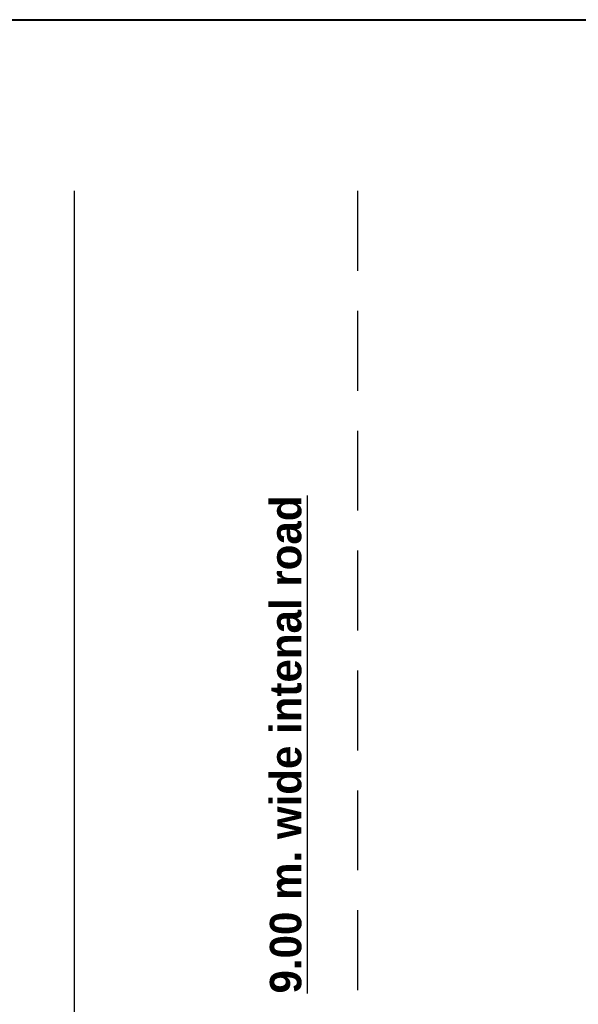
# Model space of a CAD drawing. Header units: millimetres. Extents: x 508 to 1792, y -198 to 270.
# Tile 9 of 11: x 1758.83 to 1763.26, y 93.04 to 100.87. Entities that reach past the tile are written whole.
import ezdxf

# ---------------------------------------------------------------- set-up
doc = ezdxf.new("R2010")
doc.units = ezdxf.units.MM
doc.linetypes.add('DASHED2', pattern=[9.525, 6.35, -3.175])
doc.styles.get("Standard").update_dxf_attribs({"font": 'verdana.ttf', "height": 0.8})
doc.dimstyles.get("Standard").update_dxf_attribs({"dimtxt": 0.8, "dimasz": 0.18, "dimexe": 0.18, "dimexo": 0.0625, "dimgap": 0.09, "dimtad": 0, "dimtih": 1, "dimtoh": 1, "dimzin": 0, "dimdsep": 46, "dimtxsty": 'Standard', "dimcen": 0.09, "dimadec": 0, "dimazin": 0, "dimtfac": 1, "dimtofl": 0, "dimtmove": 0, "dimatfit": 3, "dimfxl": 1, "dimtolj": 1, "dimtzin": 0, "dimarcsym": 0})

# ---------------------------------------------------------------- blocks, each defined once
blk = doc.blocks.new('*D193')
at = {"color": 0, "lineweight": -2, "transparency": 16777216}
for p, q in [((1764.0661, 98.5839), (1763.7865, 98.5839)), ((1763.9665, 98.4839), (1763.9665, 98.2259)), ((1763.9665, 97.6839), (1763.9665, 97.9418)), ((1764.0661, 97.5839), (1763.7865, 97.5839))]:
    blk.add_line(p, q, dxfattribs=at)
at = {"color": 0, "transparency": 16777216}
for points in [[(1763.9499, 98.4839), (1763.9832, 98.4839), (1763.9665, 98.5839)], [(1763.9499, 97.6839), (1763.9832, 97.6839), (1763.9665, 97.5839)]]:
    blk.add_solid(points, dxfattribs=at)
at = {"layer": 'Defpoints', "color": 0, "transparency": 16777216}
for p in [(1764.1286, 98.5839), (1763.9665, 97.5839), (1764.1286, 97.5839)]:
    blk.add_point(p, dxfattribs=at)
at = {"color": 0, "transparency": 16777216, "insert": (1763.9665, 98.0839), "char_height": 0.8, "attachment_point": 5}
blk.add_mtext('\\A1;{\\H0.125x;2.00}', dxfattribs=at)

msp = doc.modelspace()

# ---------------------------------------------------------------- linework, layer by layer
at = {"color": 5, "lineweight": 40, "ltscale": 0.25}
msp.add_line((1731.7462, 100.8654), (1792.3147, 100.8654), dxfattribs=at)
at = {"color": 1, "lineweight": 25}
msp.add_line((1759.2585, 99.5043), (1759.2585, 92.8902), dxfattribs=at)
at = {"color": 1, "linetype": 'DASHED2', "lineweight": 25, "ltscale": 0.1}
msp.add_line((1761.5085, 99.5043), (1761.5085, 92.8902), dxfattribs=at)

# ---------------------------------------------------------------- texts
at = {"insert": (1760.8122, 93.1273), "char_height": 0.25, "width": 10.850403, "attachment_point": 1, "rotation": 90}
msp.add_mtext('{\\fEngravers MT|b1|i0|c0|p18;\\L9.00 m. wide intenal road}', dxfattribs=at)

# ---------------------------------------------------------------- dimensions: what is measured, and where the dimension line sits
dim = msp.add_aligned_dim(p1=(1764.1286, 98.5839), p2=(1764.1286, 97.5839), distance=-0.1621, text='{\\H0.125x;2.00}', dimstyle='Standard', override={"dimasz": 0.1})
dim.commit()
dim.dimension.update_dxf_attribs({"geometry": '*D193', "text_midpoint": (1763.9665, 98.0839)})

doc.saveas('drawing.dxf')
